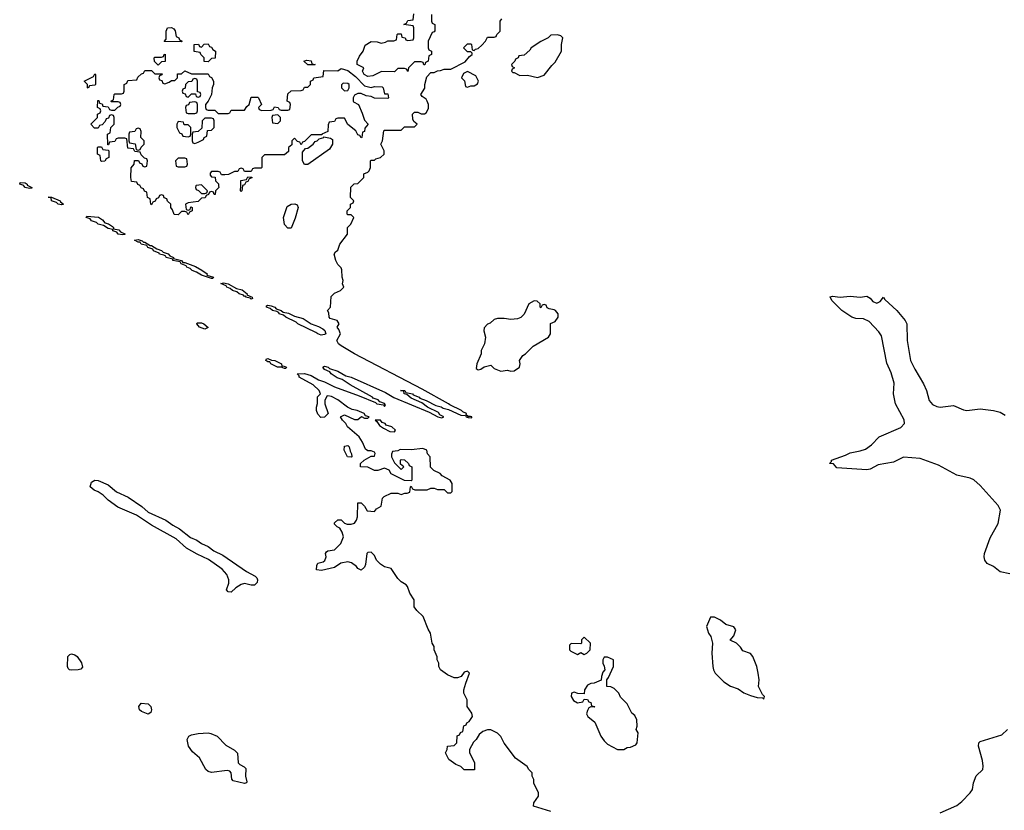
# Model space of a CAD drawing. Header units: inches. Extents: x 2106670 to 2322961, y 36024 to 224899.
# Tile 256 of 256: x 2250418 to 2256336, y 196245 to 200999. Entities that reach past the tile are written whole.
import ezdxf

# ---------------------------------------------------------------- set-up
doc = ezdxf.new("R2010")
doc.units = ezdxf.units.IN
doc.header["$MEASUREMENT"] = 0
doc.layers.add('C2159', color=7, linetype='Continuous')
doc.layers.add('C2250', color=7, linetype='Continuous')

msp = doc.modelspace()

# ---------------------------------------------------------------- linework, layer by layer
at = {"layer": 'C2159', "color": 5}
for points, elevation in [([(2250471.3, 200000), (2250490.9, 199990.9), (2250490, 199986), (2250476, 199984), (2250450, 199989.5), (2250443.3, 200000)], 60), ([(2251613.1, 200000), (2251614, 199990), (2251594, 199970), (2251592.7, 199947.3), (2251587.3, 199947.3), (2251582, 199962), (2251570, 199966), (2251558, 199962), (2251552.7, 199947.3), (2251538, 199942), (2251532.7, 199927.3), (2251510, 199926), (2251490, 199906), (2251430, 199898), (2251414, 199890), (2251418, 199858), (2251430, 199854), (2251442, 199858), (2251447.3, 199872.7), (2251454, 199870), (2251454, 199850), (2251438, 199842), (2251430, 199826), (2251422, 199842), (2251410, 199846), (2251390, 199846), (2251370, 199826), (2251347.3, 199827.3), (2251336.4, 199856.4), (2251326, 199870), (2251326, 199890), (2251307.3, 199907.3), (2251302, 199922), (2251287.3, 199927.3), (2251282, 199942), (2251270, 199946), (2251258, 199942), (2251252.7, 199927.3), (2251238, 199922), (2251232.7, 199907.3), (2251218, 199902), (2251210, 199886), (2251206, 199890), (2251202, 199922), (2251186, 199930), (2251182, 199962), (2251167.3, 199967.3), (2251162, 199982), (2251147.3, 199987.3), (2251142.7, 200000)], 60), ([(2251477.3, 200000), (2251474, 199990), (2251478, 199978), (2251492.7, 199972.7), (2251510, 199954), (2251530, 199954), (2251542, 199958), (2251546, 199970), (2251516, 200000)], 60), ([(2251757.7, 200000), (2251754, 199970), (2251750, 199966), (2251746, 199970), (2251746.6, 200000)], 60), ([(2253610, 196238), (2253506, 196270), (2253508, 196290), (2253535.3, 196330), (2253535.3, 196350), (2253508.4, 196408.4), (2253508, 196430), (2253498, 196450), (2253498, 196470), (2253478, 196490), (2253468.4, 196508.4), (2253398, 196558), (2253329.3, 196649.3), (2253310, 196688), (2253290, 196708), (2253250, 196728), (2253230, 196728), (2253201, 196719), (2253179.6, 196700.4), (2253162, 196670), (2253144.7, 196655.3), (2253122, 196610), (2253122, 196590), (2253151.6, 196531.6), (2253151.3, 196488.7), (2253090, 196488), (2253068.9, 196508.9), (2253040.2, 196520.2), (2252998, 196550), (2252978, 196590), (2252988, 196610), (2252988.4, 196631.6), (2253030, 196634), (2253046, 196650), (2253047.3, 196692.7), (2253062, 196698), (2253067.3, 196712.7), (2253082, 196718), (2253087.3, 196752.7), (2253102, 196758), (2253106, 196770), (2253120.4, 196779.6), (2253139, 196810), (2253135.3, 196830), (2253108, 196870), (2253108, 196910), (2253088, 196950), (2253088, 196970), (2253099, 197010), (2253122, 197070), (2253110, 197082), (2253090, 197075.3), (2253071, 197049), (2253050, 197042), (2253030, 197042), (2252990, 197059), (2252948, 197090), (2252938, 197110), (2252938, 197130), (2252928, 197150), (2252927.3, 197167.3), (2252909, 197209), (2252908.7, 197230), (2252898, 197250), (2252888, 197310), (2252873.6, 197333.6), (2252842, 197410), (2252805.6, 197445.6), (2252789.3, 197469.3), (2252789, 197510), (2252762, 197550), (2252748, 197590), (2252740.4, 197600.4), (2252710, 197618), (2252690, 197638), (2252650, 197698), (2252610, 197708.7), (2252585.6, 197725.6), (2252562, 197750), (2252550, 197778), (2252530, 197798), (2252510, 197795.3), (2252504.7, 197790), (2252496.9, 197723.1), (2252490, 197706), (2252471.1, 197688.9), (2252450, 197698), (2252442, 197710), (2252412.1, 197732.1), (2252390, 197739.3), (2252348.3, 197731.7), (2252310, 197705.2), (2252232.7, 197687.3), (2252202, 197690), (2252203.7, 197716.3), (2252209.4, 197730.6), (2252241.2, 197738.8), (2252252.5, 197747.5), (2252259, 197770), (2252255.3, 197790), (2252261.2, 197798.8), (2252270, 197804.7), (2252310, 197812), (2252348, 197850), (2252360.2, 197879.8), (2252364, 197890), (2252356.5, 197916.5), (2252342, 197942), (2252326, 197950), (2252310, 197966), (2252310, 197974), (2252330, 197992), (2252350, 197991.3), (2252370, 197972), (2252386, 197966), (2252410, 197964.7), (2252430, 197972), (2252442, 197990), (2252448, 198010), (2252450, 198094), (2252470, 198094), (2252490, 198074), (2252506.4, 198046.4), (2252550, 198042), (2252563.1, 198056.9), (2252590, 198074), (2252598, 198122), (2252608.4, 198131.6), (2252650, 198152), (2252690, 198152), (2252710, 198144.7), (2252732.7, 198152.7), (2252747.3, 198152.7), (2252762, 198158), (2252766, 198190), (2252770, 198194), (2252778, 198178), (2252792.7, 198172.7), (2252867.3, 198172.7), (2252890, 198182), (2252910, 198182), (2252930, 198174), (2252970, 198174), (2252990, 198154), (2253010, 198154), (2253018, 198162), (2253018, 198210), (2253006, 198230), (2252956.4, 198256.4), (2252946, 198270), (2252907.3, 198287.3), (2252887.3, 198307.3), (2252886, 198370), (2252868.4, 198388.4), (2252866, 198410), (2252840.4, 198420.4), (2252770, 198413.2), (2252705.4, 198414.6), (2252690, 198406), (2252658, 198402), (2252652.7, 198387.3), (2252652, 198370), (2252670, 198334), (2252710, 198294), (2252726, 198310), (2252706, 198326), (2252706, 198350), (2252710, 198354), (2252730, 198352), (2252754, 198330), (2252758, 198318), (2252774, 198310), (2252774, 198230), (2252770, 198226), (2252730, 198228), (2252650, 198268), (2252638, 198290), (2252610, 198302), (2252570, 198288.7), (2252550, 198288), (2252510, 198308.7), (2252466, 198310), (2252466, 198330), (2252488.9, 198351.1), (2252530, 198374), (2252550, 198374), (2252555.3, 198390), (2252550, 198398), (2252530, 198406), (2252510, 198406), (2252496.4, 198416.4), (2252479, 198459), (2252458, 198490), (2252388, 198550), (2252378, 198570), (2252358, 198590), (2252346, 198610), (2252370, 198622), (2252430, 198594), (2252450, 198594), (2252472.7, 198612.7), (2252490, 198602), (2252510, 198602), (2252518, 198610), (2252496.4, 198616.4), (2252488, 198630), (2252446, 198650), (2252415.3, 198655.3), (2252388.7, 198668.7), (2252330, 198713.2), (2252292.9, 198732.9), (2252270, 198738), (2252264.7, 198735.3), (2252252, 198710), (2252251.3, 198690), (2252272, 198630), (2252250, 198608.7), (2252227.3, 198607.3), (2252210, 198626), (2252202, 198650), (2252202, 198670), (2252208.9, 198691.1), (2252208.9, 198731.1), (2252226, 198750), (2252218, 198770), (2252182.7, 198802.7), (2252098, 198850), (2252098, 198858), (2252086, 198870), (2252130, 198870.6), (2252170, 198859.1), (2252213.2, 198833.2), (2252250, 198820.7), (2252310, 198790.8), (2252457.5, 198737.5), (2252557.3, 198697.3), (2252564.7, 198690), (2252603.6, 198683.6), (2252610, 198674), (2252616.4, 198683.6), (2252611.5, 198691.5), (2252582, 198702), (2252573.3, 198713.3), (2252543.2, 198723.2), (2252539, 198730), (2252403.3, 198803.3), (2252356.2, 198836.2), (2252326.2, 198846.2), (2252289.6, 198869.6), (2252281.2, 198881.2), (2252250, 198895.3), (2252239, 198910), (2252250, 198916.3), (2252271.3, 198910), (2252280.7, 198900.7), (2252330, 198884.9), (2252378.4, 198858.4), (2252410.3, 198850.3), (2252616.5, 198756.5), (2252667.3, 198727.3), (2252879.1, 198639.1), (2252932, 198610), (2252956, 198604), (2252968, 198610), (2252943.1, 198623.1), (2252936, 198636), (2252868.9, 198668.9), (2252834.6, 198694.6), (2252770, 198724), (2252745.2, 198745.2), (2252729.5, 198749.5), (2252727.3, 198767.3), (2252706, 198770), (2252732, 198770), (2252738, 198758), (2252778, 198750), (2252782.8, 198742.8), (2252818, 198730), (2252822.8, 198722.8), (2252862, 198710), (2252918.8, 198678.8), (2252950.5, 198670.5), (2252962.5, 198662.5), (2252995.9, 198655.9), (2253070, 198620.7), (2253098, 198618), (2253102, 198610), (2253113.6, 198606.4), (2253134.6, 198605.4), (2253135.3, 198610), (2253126.8, 198613.2), (2253113.2, 198613.2), (2253102, 198622), (2253104, 198630), (2253080.5, 198640.5), (2253072.7, 198650), (2253002.4, 198682.4), (2252996, 198690), (2252837, 198777), (2252429.8, 198989.8), (2252350, 199037), (2252335.1, 199050), (2252323.7, 199070), (2252346, 199110), (2252336.4, 199136.4), (2252326, 199150), (2252338, 199170), (2252326, 199190), (2252283.1, 199203.1), (2252278, 199210), (2252276.4, 199236.4), (2252268, 199250), (2252286, 199270), (2252290, 199334), (2252310, 199354), (2252346, 199370), (2252366, 199390), (2252358, 199410), (2252362, 199430), (2252355.3, 199450), (2252354, 199494), (2252350, 199506), (2252330, 199526), (2252318, 199550), (2252308, 199590), (2252316.4, 199603.6), (2252330, 199614), (2252342, 199650), (2252388.7, 199710), (2252388, 199750), (2252408, 199770), (2252426, 199810), (2252410, 199826), (2252390, 199826), (2252386, 199830), (2252386, 199850), (2252406, 199870), (2252406, 199890), (2252422, 199898), (2252426, 199910), (2252406, 199930), (2252408.4, 199991.6), (2252415.9, 200000)], 60), ([(2256370, 197667.3), (2256310, 197679.1), (2256271.3, 197710), (2256233.7, 197730), (2256219, 197750), (2256214.3, 197770), (2256215.9, 197790), (2256250, 197883.6), (2256299.3, 197970), (2256312.2, 198050), (2256298.5, 198078.5), (2256190, 198197.6), (2256151.7, 198231.8), (2256130, 198242.4), (2256050, 198259.2), (2255939.9, 198319.9), (2255830, 198361.4), (2255730, 198368.7), (2255670, 198338.2), (2255577.9, 198322.1), (2255530, 198296.5), (2255510, 198292), (2255330, 198305.2), (2255310, 198328), (2255286, 198330), (2255298, 198342), (2255298, 198350), (2255380.5, 198379.5), (2255410, 198394.9), (2255470, 198405.7), (2255502.5, 198417.5), (2255537, 198443), (2255584.2, 198490), (2255714.1, 198545.9), (2255736.1, 198570), (2255733.3, 198593.3), (2255681.2, 198690), (2255670.7, 198750), (2255674.3, 198814.3), (2255656, 198876), (2255630, 198932.7), (2255598.2, 199098.2), (2255582.1, 199122.1), (2255524.1, 199184.1), (2255490, 199200.6), (2255442.8, 199202.8), (2255418.4, 199210), (2255359.5, 199250), (2255299, 199310), (2255288.4, 199331.6), (2255304, 199336), (2255350, 199330.5), (2255410, 199336.4), (2255469.4, 199330.6), (2255510, 199336), (2255530, 199324.7), (2255545.1, 199305.1), (2255570, 199294.8), (2255590, 199304.7), (2255610, 199330.8), (2255616.8, 199316.8), (2255690, 199250.3), (2255740.3, 199190), (2255750.2, 199170), (2255751.1, 199070), (2255771.8, 198950), (2255797.6, 198897.6), (2255851.1, 198810), (2255867.3, 198770), (2255883.2, 198710), (2255904.9, 198684.9), (2255930, 198672.8), (2255950, 198669.3), (2256030, 198678.6), (2256090, 198653), (2256110, 198649.3), (2256190, 198658.2), (2256271.3, 198650), (2256310, 198639.6), (2256340, 198620)], 40), ([(2255949.7, 196230.3), (2256050, 196274.3), (2256081.3, 196298.7), (2256131.5, 196350), (2256144, 196370), (2256149.8, 196410), (2256166.9, 196453.1), (2256206, 196490), (2256209.3, 196510), (2256204.1, 196544.1), (2256181.3, 196630), (2256182.4, 196650), (2256190, 196659.3), (2256321.2, 196698.8), (2256355.3, 196730)], 40)]:
    msp.add_lwpolyline(points, dxfattribs=dict(at, elevation=elevation))
at = {"layer": 'C2159', "color": 5, "elevation": 60}
for points in [[(2250670, 199885.2), (2250648.7, 199890), (2250639.3, 199899.3), (2250609, 199910), (2250608, 199928), (2250588.4, 199931.6), (2250610, 199931.3), (2250662, 199910), (2250663.6, 199903.6), (2250682, 199890)], [(2252030, 199746), (2252010, 199768), (2252004, 199810), (2252025.2, 199874.8), (2252049.3, 199890.7), (2252071.1, 199891.1), (2252084.7, 199884.7), (2252091.3, 199870), (2252073.7, 199806.3), (2252050, 199746)], [(2251035.3, 199704.7), (2251010, 199709.5), (2251002, 199722), (2250978, 199730), (2250978, 199738), (2250950, 199742.7), (2250922, 199762), (2250890, 199769.5), (2250878.9, 199778.9), (2250849, 199790), (2250842, 199802), (2250818, 199810), (2250822, 199818), (2250891, 199811), (2250914.8, 199794.8), (2250930, 199778), (2250951, 199771), (2250975.3, 199755.3), (2250982, 199750), (2250982, 199742), (2251014.4, 199734.4), (2251023.6, 199723.6), (2251050.9, 199710.9), (2251050, 199708)], [(2251162, 199662), (2251170, 199662), (2251202, 199642), (2251210, 199642), (2251242, 199622), (2251270.8, 199610.8), (2251281, 199601), (2251310.7, 199590.7), (2251319.6, 199579.6), (2251342, 199570), (2251342, 199562), (2251390.8, 199550.8), (2251398, 199538), (2251410, 199538), (2251474.4, 199514.4), (2251513.4, 199493.4), (2251544.7, 199470), (2251543.6, 199463.6), (2251582, 199450), (2251578, 199442), (2251570, 199442), (2251510, 199462.7), (2251481.2, 199481.2), (2251455.3, 199490), (2251442.7, 199502.7), (2251422, 199510), (2251419, 199519), (2251388, 199530), (2251382, 199542), (2251338, 199550), (2251338, 199558), (2251298, 199570), (2251296.4, 199576.4), (2251284, 199584), (2251258, 199590), (2251255.3, 199595.3), (2251222, 199610), (2251219, 199619), (2251188, 199630), (2251182, 199642), (2251148, 199650), (2251142, 199662), (2251130, 199662), (2251107.3, 199672.7), (2251130, 199678), (2251154, 199670)], [(2251810, 199318), (2251804, 199324), (2251778, 199330), (2251776.4, 199336.4), (2251770, 199335.3), (2251762.7, 199342.7), (2251738, 199350), (2251722.7, 199362.7), (2251698, 199370), (2251682.7, 199382.7), (2251662, 199390), (2251659, 199399), (2251627.3, 199412.7), (2251643.1, 199416.9), (2251670, 199410.8), (2251722, 199382), (2251754.4, 199374.4), (2251784.7, 199350), (2251783.6, 199343.6), (2251816, 199330), (2251816.9, 199323.1)], [(2252230, 199102.9), (2252209.2, 199110), (2252198.7, 199118.7), (2252090, 199169.6), (2252079.7, 199179.7), (2252018, 199210), (2252002.7, 199222.7), (2251978, 199230), (2251976.4, 199236.4), (2251964, 199244), (2251938, 199250), (2251922.7, 199262.7), (2251902, 199270), (2251902, 199278), (2251910, 199282), (2251930, 199278.8), (2251950.6, 199270.6), (2251959.6, 199259.6), (2251990.5, 199250.5), (2252000.7, 199240.7), (2252033.4, 199233.4), (2252070, 199216), (2252122, 199202), (2252170, 199170.8), (2252214.8, 199154.8), (2252239.8, 199139.8), (2252252, 199130), (2252256.9, 199116.9), (2252258, 199110), (2252250, 199106.6)], [(2253510, 199308), (2253478, 199290), (2253450.8, 199229.2), (2253430.8, 199209.2), (2253410, 199201.2), (2253370, 199195.3), (2253330, 199202), (2253290, 199202), (2253270, 199195.3), (2253245.4, 199174.6), (2253230, 199168), (2253210, 199146), (2253207.1, 199127.1), (2253218, 199090), (2253212, 199050), (2253192, 199010), (2253191.3, 198990), (2253166, 198930), (2253162, 198902), (2253174, 198894), (2253190, 198898), (2253210, 198911.3), (2253250, 198922), (2253270, 198902), (2253310, 198884.7), (2253350, 198891.3), (2253370, 198886), (2253390, 198886.8), (2253421.2, 198910), (2253425.2, 198930), (2253422, 198950), (2253441.2, 198978.8), (2253458, 198990), (2253504, 199036), (2253595.3, 199090), (2253608.7, 199110), (2253608.4, 199171.6), (2253635.5, 199184.5), (2253654, 199210), (2253655.3, 199230), (2253638, 199250), (2253630, 199255.3), (2253600.4, 199260.4), (2253587.3, 199267.3), (2253582, 199282), (2253570, 199286), (2253558, 199282), (2253550, 199266), (2253546, 199270), (2253546, 199290), (2253527.3, 199307.3)], [(2251530, 199137.2), (2251499, 199150), (2251482, 199170), (2251484.7, 199175.3), (2251510, 199175.5), (2251524.7, 199170), (2251550, 199148)], [(2251994, 198914), (2252002, 198918), (2252022, 198910), (2252018, 198902), (2252010, 198902), (2251989.3, 198909.3), (2251968, 198910), (2251928, 198930), (2251922, 198942), (2251910, 198942), (2251898, 198950), (2251900.4, 198959.6), (2251910, 198962), (2251930.7, 198950.7), (2251952, 198950), (2251991.3, 198930)], [(2252586, 198590), (2252554, 198590), (2252563.6, 198583.6), (2252579.6, 198559.6), (2252603.6, 198543.6), (2252642.8, 198522.8), (2252670, 198521), (2252677.2, 198530), (2252655.3, 198550), (2252621.2, 198561.2), (2252615.3, 198570), (2252597.2, 198577.2)], [(2252410, 198368), (2252388, 198370), (2252368, 198410), (2252370, 198434), (2252390, 198438), (2252398, 198430), (2252403.6, 198403.6), (2252412, 198388), (2252414, 198370)], [(2251810, 197598.4), (2251770, 197607.8), (2251750, 197603.6), (2251717.4, 197582.6), (2251690, 197557), (2251670, 197558), (2251661.6, 197570), (2251674, 197610), (2251675.1, 197630), (2251662.5, 197662.5), (2251635.5, 197695.5), (2251553.5, 197753.5), (2251484.2, 197784.2), (2251421.4, 197821.4), (2251357.8, 197877.8), (2251210, 197958.7), (2251119.1, 198019.1), (2251008.5, 198068.5), (2250950, 198109.6), (2250919.5, 198139.5), (2250890, 198159.6), (2250865.2, 198170), (2250841.2, 198190), (2250850, 198218), (2250869.3, 198230.7), (2250890, 198228), (2250950, 198201.6), (2251000.4, 198160.4), (2251070, 198128.4), (2251151.3, 198071.3), (2251190, 198037.6), (2251297.3, 197990), (2251339, 197959), (2251377.8, 197937.7), (2251444.8, 197884.8), (2251482.8, 197870), (2251510.8, 197850), (2251551.6, 197831.5), (2251585.3, 197805.2), (2251638.3, 197778.3), (2251781.3, 197681.3), (2251833, 197653), (2251842.4, 197642.4), (2251848, 197630), (2251845.2, 197614.8), (2251830, 197599.3)], [(2254594, 197406), (2254570, 197406), (2254546, 197350), (2254558, 197310), (2254571, 197291), (2254582, 197250), (2254578, 197190), (2254584, 197110), (2254587.7, 197090), (2254598.8, 197070), (2254650, 197018), (2254690, 196991.3), (2254736, 196976), (2254771.1, 196951.1), (2254810, 196936), (2254850, 196922.8), (2254882, 196922), (2254890, 196914), (2254895.3, 196930), (2254882, 196942), (2254858, 196990), (2254862, 197030), (2254857.2, 197070), (2254849, 197110), (2254824, 197170), (2254810, 197188.7), (2254764, 197204), (2254750, 197226), (2254726, 197250), (2254688.4, 197268.4), (2254710, 197294), (2254722, 197330), (2254710, 197348), (2254662, 197362), (2254630, 197388)], [(2253810, 197286), (2253794, 197270), (2253794, 197250), (2253790, 197246), (2253732.7, 197247.3), (2253722, 197238), (2253722, 197210), (2253730, 197202), (2253770, 197182), (2253790, 197194), (2253810, 197182), (2253826, 197190), (2253846, 197210), (2253848, 197250)], [(2250730, 197087.3), (2250718, 197090), (2250710, 197098), (2250706, 197110), (2250706.6, 197170), (2250718.6, 197181.4), (2250730, 197186.8), (2250750, 197180.7), (2250762.8, 197170), (2250790, 197131.3), (2250795.3, 197104.7), (2250785.4, 197094.6), (2250770, 197089.3)], [(2253950, 197166), (2253930, 197166), (2253922, 197150), (2253922, 197130), (2253931.6, 197111.6), (2253934, 197090), (2253923.6, 197076.4), (2253914, 197050), (2253912.7, 197027.3), (2253871.1, 197008.9), (2253850, 197008), (2253830, 196998), (2253812, 196970), (2253810, 196946), (2253772.7, 196947.3), (2253750, 196955.3), (2253734, 196950), (2253732, 196930), (2253746, 196906), (2253770, 196892), (2253802, 196898), (2253810, 196914), (2253830, 196912), (2253838, 196898), (2253850, 196894), (2253854, 196874), (2253874, 196870), (2253870, 196866), (2253850, 196868), (2253839.6, 196860.4), (2253830, 196846), (2253825.4, 196825.4), (2253832, 196810), (2253875.3, 196775.3), (2253911.1, 196691.1), (2253930, 196662), (2253950, 196642), (2254011.6, 196611.6), (2254048.4, 196611.6), (2254070, 196622), (2254090, 196624.7), (2254122, 196638), (2254128.7, 196650), (2254135.3, 196710), (2254124, 196730), (2254128.7, 196750), (2254128, 196790), (2254114.6, 196814.6), (2254098, 196830), (2254070, 196886), (2254030, 196926), (2254018, 196950), (2253990, 196978), (2253970, 196988), (2253946, 196990), (2253946, 197030), (2253956.4, 197043.6), (2253986, 197110), (2253986, 197150)], [(2251190, 196824), (2251150, 196839), (2251139, 196850), (2251134, 196870), (2251148, 196890), (2251190, 196886), (2251206, 196870), (2251210.8, 196850), (2251206, 196834)], [(2251770, 196405.2), (2251702, 196422), (2251692.9, 196432.9), (2251688.7, 196470), (2251680.4, 196480.4), (2251664, 196484), (2251570, 196472.3), (2251550, 196479.3), (2251537.2, 196490), (2251499.6, 196559.6), (2251456.6, 196596.6), (2251432.7, 196630), (2251425.2, 196670), (2251435.3, 196690), (2251450, 196698.8), (2251490, 196707.3), (2251550, 196710.7), (2251567.1, 196707.1), (2251604.7, 196690), (2251657.3, 196637.3), (2251710, 196606.8), (2251727.7, 196587.7), (2251731, 196530), (2251740.5, 196520.5), (2251767.3, 196507.3), (2251776.3, 196496.3), (2251775.5, 196450), (2251783.6, 196416.4), (2251782, 196410)]]:
    msp.add_lwpolyline(points, close=True, dxfattribs=at)
at = {"layer": 'C2250', "color": 5, "elevation": 60}
for points in [[(2252894, 201030), (2252894, 200990), (2252898, 200978), (2252914, 200970), (2252912.7, 200932.7), (2252910, 200926), (2252898, 200922), (2252874, 200870), (2252874, 200830), (2252878, 200818), (2252894, 200810), (2252894, 200790), (2252878, 200782), (2252874, 200750), (2252858, 200742), (2252852.7, 200727.3), (2252847.3, 200727.3), (2252842, 200742), (2252830, 200746), (2252790, 200746), (2252754, 200710), (2252750, 200688), (2252742, 200702), (2252730, 200706), (2252690, 200706), (2252670, 200686), (2252592.7, 200687.3), (2252539.6, 200660.4), (2252510, 200658), (2252488.7, 200668.7), (2252478, 200690), (2252486, 200710), (2252446, 200730), (2252446, 200750), (2252460.2, 200779.8), (2252482, 200810), (2252493.6, 200846.4), (2252530, 200867.3), (2252566.4, 200866.4), (2252590, 200858), (2252616.4, 200863.6), (2252630, 200872), (2252667.3, 200872.7), (2252682, 200878), (2252686, 200910), (2252690, 200914), (2252710, 200914), (2252714, 200894), (2252734, 200890), (2252738, 200878), (2252750, 200874), (2252782, 200878), (2252786, 200890), (2252786, 200950), (2252782, 200962), (2252726, 200970), (2252742, 200978), (2252750, 200994), (2252782, 200998), (2252786, 201034)], [(2252415.9, 200000), (2252427.3, 200012.7), (2252450, 200014), (2252486, 200050), (2252487.3, 200072.7), (2252510, 200082), (2252518, 200090), (2252526, 200110), (2252526, 200150), (2252530, 200154), (2252550, 200154), (2252558, 200162), (2252586, 200170), (2252608, 200190), (2252608, 200210), (2252588.7, 200250), (2252598, 200270), (2252606, 200330), (2252610, 200334), (2252710, 200334), (2252730, 200354), (2252790, 200354), (2252806, 200370), (2252787.3, 200387.3), (2252780.4, 200400.4), (2252778, 200430), (2252790, 200442), (2252810, 200442), (2252830, 200432), (2252850, 200432), (2252860.4, 200439.6), (2252874.6, 200465.4), (2252875.3, 200490), (2252868, 200510), (2252860.4, 200520.4), (2252836.4, 200536.4), (2252828.7, 200550), (2252853.2, 200586.8), (2252854, 200610), (2252864.7, 200655.3), (2252890, 200682), (2252910, 200682), (2252928.4, 200691.6), (2252947.3, 200692.7), (2252970, 200702), (2253010, 200702), (2253094.6, 200745.4), (2253122, 200778), (2253138, 200790), (2253138, 200798), (2253130, 200806), (2253110, 200806), (2253086, 200830), (2253110, 200854), (2253130, 200854), (2253134, 200850), (2253138, 200818), (2253150, 200814), (2253158, 200822), (2253173.6, 200826.4), (2253194.6, 200845.4), (2253218, 200870), (2253230, 200894), (2253270, 200894), (2253282, 200898), (2253286, 200910), (2253306, 200930), (2253306, 200990), (2253316.4, 201003.6)], [(2251142.7, 200000), (2251142, 200002), (2251127.3, 200007.3), (2251122, 200022), (2251090, 200026), (2251086, 200050), (2251087.3, 200107.3), (2251106, 200130), (2251107.3, 200152.7), (2251132.7, 200152.7), (2251138, 200138), (2251152.7, 200132.7), (2251158, 200118), (2251170, 200114), (2251182, 200118), (2251186, 200150), (2251182, 200162), (2251167.3, 200167.3), (2251147.3, 200187.3), (2251142, 200202), (2251110, 200206), (2251102, 200222), (2251067.3, 200227.3), (2251062, 200282), (2251050, 200286), (2251010, 200286), (2250998, 200282), (2250990, 200266), (2250958, 200262), (2250952.7, 200247.3), (2250947.3, 200247.3), (2250946, 200310), (2250962, 200318), (2250966, 200350), (2250986, 200370), (2250986, 200410), (2250982, 200422), (2250970, 200426), (2250958, 200422), (2250952.7, 200407.3), (2250938, 200402), (2250932.7, 200387.3), (2250912.7, 200367.3), (2250898, 200362), (2250890, 200346), (2250867.3, 200347.3), (2250846, 200370), (2250886, 200410), (2250886, 200430), (2250902, 200438), (2250906, 200450), (2250902, 200462), (2250886, 200470), (2250887.3, 200512.7), (2250892.7, 200512.7), (2250898, 200498), (2250912.7, 200492.7), (2250918, 200478), (2250950, 200474), (2250958, 200458), (2250970, 200454), (2250990, 200454), (2251007.3, 200472.7), (2251022, 200478), (2251026, 200490), (2251022, 200502), (2251010, 200506), (2250970, 200506), (2250966, 200510), (2250982, 200518), (2250986, 200550), (2250990, 200554), (2251030, 200554), (2251042, 200558), (2251046, 200570), (2251046, 200610), (2251062, 200618), (2251067.3, 200632.7), (2251122, 200638), (2251127.3, 200652.7), (2251150, 200674), (2251162, 200678), (2251170, 200694), (2251210, 200694), (2251230, 200674), (2251274, 200674), (2251272.7, 200667.3), (2251258, 200662), (2251254, 200650), (2251258, 200638), (2251272.7, 200632.7), (2251278, 200618), (2251290, 200614), (2251316.4, 200623.6), (2251330, 200634), (2251350, 200634), (2251366, 200650), (2251367.3, 200672.7), (2251390, 200674), (2251410, 200692), (2251450, 200674), (2251550, 200674), (2251558, 200658), (2251571.6, 200651.6), (2251582, 200630), (2251582, 200610), (2251574, 200590), (2251571.6, 200548.4), (2251551.6, 200508.4), (2251534, 200490), (2251534, 200470), (2251538, 200458), (2251550, 200454), (2251590, 200454), (2251610, 200434), (2251670, 200434), (2251682, 200438), (2251690, 200454), (2251770, 200454), (2251783.1, 200476.9), (2251798, 200490), (2251810, 200534), (2251850, 200534), (2251854, 200530), (2251872, 200490), (2251854, 200470), (2251858, 200458), (2251872.7, 200452.7), (2251930, 200454), (2251942, 200458), (2251950, 200474), (2251971.6, 200471.6), (2251978, 200458), (2251990, 200454), (2252030, 200454), (2252042, 200458), (2252046, 200490), (2252042, 200502), (2252026, 200510), (2252030, 200554), (2252050, 200572), (2252110, 200574), (2252122, 200578), (2252130, 200594), (2252150, 200594), (2252166, 200610), (2252166, 200630), (2252182, 200638), (2252186, 200650), (2252242, 200658), (2252246, 200694), (2252330, 200691.3), (2252350, 200704.7), (2252390, 200694), (2252436.9, 200656.9), (2252490, 200602), (2252530, 200591.3), (2252550, 200598), (2252596, 200596), (2252602, 200590), (2252610, 200554), (2252630, 200554), (2252634, 200530), (2252630, 200526), (2252550, 200528), (2252530, 200538), (2252500.4, 200540.4), (2252470, 200555.3), (2252450, 200555.3), (2252430, 200546), (2252422, 200530), (2252422, 200510), (2252424.7, 200504.7), (2252454, 200490), (2252477.3, 200437.3), (2252490, 200394), (2252512, 200370), (2252492.7, 200347.3), (2252490, 200326), (2252478, 200322), (2252474, 200290), (2252470, 200288), (2252462, 200302), (2252450, 200306), (2252438, 200330), (2252389.3, 200369.3), (2252370, 200406), (2252330, 200406), (2252318, 200402), (2252310, 200386), (2252278, 200382), (2252272.7, 200367.3), (2252270, 200326), (2252234, 200310), (2252234, 200306), (2252170, 200306), (2252130, 200266), (2252118, 200262), (2252110, 200246), (2252102, 200262), (2252087.3, 200267.3), (2252070, 200286), (2252054, 200270), (2252052.7, 200247.3), (2252034, 200230), (2252032.7, 200207.3), (2252010, 200186), (2251890, 200186), (2251874, 200170), (2251874, 200110), (2251870, 200106), (2251830, 200106), (2251818, 200102), (2251810, 200086), (2251770, 200086), (2251762, 200102), (2251750, 200106), (2251738, 200102), (2251730, 200086), (2251710, 200086), (2251672, 200068), (2251650, 200066), (2251630, 200066), (2251622, 200082), (2251610, 200086), (2251570, 200086), (2251563.6, 200076.4), (2251563.6, 200063.6), (2251570, 200054), (2251592.7, 200052.7), (2251594, 200030), (2251612, 200012), (2251613.1, 200000)], [(2251746.6, 200000), (2251747.3, 200032.7), (2251782, 200038), (2251790, 200054), (2251812.7, 200052.7), (2251812.7, 200047.3), (2251798, 200042), (2251790, 200026), (2251778, 200022), (2251770, 200006), (2251758, 200002), (2251757.7, 200000)], [(2250443.3, 200000), (2250442, 200002), (2250418, 200010), (2250420.4, 200019.6), (2250450, 200018), (2250462, 200010), (2250463.6, 200003.6), (2250471.3, 200000)], [(2251516, 200000), (2251510, 200006), (2251478, 200002), (2251477.3, 200000)]]:
    msp.add_lwpolyline(points, dxfattribs=at)
for points in [[(2251390, 200866), (2251287.3, 200867.3), (2251298, 200882), (2251298, 200930), (2251306, 200950), (2251330, 200952), (2251343.6, 200943.6), (2251351.6, 200931.6), (2251358, 200898), (2251374, 200890), (2251378, 200878), (2251394, 200870)], [(2251550, 200746), (2251527.3, 200747.3), (2251526, 200770), (2251506, 200790), (2251502, 200802), (2251467.3, 200807.3), (2251466, 200850), (2251492, 200852), (2251498, 200838), (2251510, 200834), (2251527.3, 200852.7), (2251550, 200854), (2251558, 200838), (2251570, 200834), (2251579.6, 200819.6), (2251594, 200810), (2251592.7, 200767.3), (2251570, 200766)], [(2253650, 200908.7), (2253610, 200906), (2253594, 200890), (2253550, 200868), (2253492, 200830), (2253483.6, 200816.4), (2253450, 200786), (2253418, 200782), (2253414, 200770), (2253398, 200762), (2253394, 200750), (2253374, 200730), (2253378, 200718), (2253392, 200710), (2253378, 200702), (2253374, 200690), (2253382, 200682), (2253390, 200682), (2253423.6, 200663.6), (2253470, 200664.7), (2253530, 200651), (2253570, 200666), (2253615.5, 200724.5), (2253636.6, 200743.4), (2253675.3, 200810), (2253674, 200850), (2253682, 200890), (2253670, 200902)], [(2251250, 200726), (2251227.3, 200747.3), (2251226, 200770), (2251230, 200774), (2251270, 200774), (2251282, 200778), (2251286, 200790), (2251292, 200792), (2251292.7, 200747.3), (2251270, 200746)], [(2252150, 200728), (2252126, 200750), (2252144, 200756), (2252170, 200751), (2252174, 200734), (2252194, 200730), (2252190, 200728)], [(2250830, 200588), (2250826, 200590), (2250826, 200610), (2250806, 200630), (2250862, 200658), (2250870, 200674), (2250874, 200670), (2250874, 200610), (2250870, 200606), (2250838, 200602)], [(2253110, 200688), (2253084.7, 200675.3), (2253074, 200650), (2253091.6, 200631.6), (2253098, 200598), (2253110, 200594), (2253130, 200602), (2253150, 200602), (2253170, 200614), (2253175.3, 200630), (2253160.4, 200660.4)], [(2251470, 200646), (2251458, 200642), (2251452.7, 200627.3), (2251430, 200626), (2251414, 200610), (2251412.7, 200587.3), (2251398, 200582), (2251394, 200570), (2251398, 200558), (2251412.7, 200552.7), (2251418, 200538), (2251430, 200534), (2251450, 200554), (2251474, 200554), (2251478, 200538), (2251490, 200534), (2251502, 200538), (2251506, 200550), (2251502, 200562), (2251486, 200566), (2251486, 200630), (2251482, 200642)], [(2252362, 200618), (2252352.7, 200607.3), (2252352, 200590), (2252370, 200572), (2252390, 200574), (2252398, 200590), (2252398, 200610), (2252390, 200615.3)], [(2251470, 200506), (2251438, 200502), (2251432.7, 200487.3), (2251418, 200482), (2251414, 200470), (2251418, 200438), (2251430, 200434), (2251470, 200434), (2251482, 200438), (2251486, 200450), (2251486, 200490), (2251482, 200502)], [(2251370, 200386), (2251362, 200370), (2251362, 200350), (2251378, 200318), (2251392.7, 200312.7), (2251398, 200298), (2251430, 200294), (2251442, 200298), (2251446, 200310), (2251446, 200350), (2251430, 200366), (2251407.3, 200367.3), (2251402, 200382)], [(2251570, 200406), (2251530, 200406), (2251514, 200390), (2251512.7, 200347.3), (2251490, 200326), (2251458, 200322), (2251454, 200310), (2251454, 200270), (2251458, 200258), (2251470, 200254), (2251490, 200262), (2251522, 200278), (2251526, 200290), (2251542, 200298), (2251547.3, 200332.7), (2251570, 200334), (2251586, 200350), (2251586, 200390), (2251582, 200402)], [(2251970, 200426), (2251938, 200422), (2251934, 200410), (2251938, 200378), (2251970, 200374), (2251986, 200390), (2251986, 200410)], [(2251130, 200346), (2251118, 200342), (2251110, 200326), (2251078, 200322), (2251074, 200310), (2251074, 200270), (2251078, 200258), (2251112.7, 200252.7), (2251118, 200218), (2251130, 200214), (2251142, 200218), (2251147.3, 200232.7), (2251166, 200250), (2251166, 200270), (2251146, 200290), (2251147.3, 200327.3), (2251142, 200342)], [(2252129.1, 200129.1), (2252117.2, 200150), (2252118, 200202), (2252136.4, 200223.6), (2252150, 200226), (2252182, 200250), (2252194, 200266), (2252206, 200270), (2252218, 200282), (2252246, 200290), (2252246, 200294), (2252286, 200286), (2252298, 200278), (2252298.8, 200250), (2252279.5, 200220.5), (2252150, 200129.2)], [(2250910, 200146), (2250906, 200150), (2250902, 200182), (2250886, 200190), (2250886, 200230), (2250890, 200234), (2250910, 200234), (2250918, 200218), (2250950, 200214), (2250954, 200210), (2250954, 200170), (2250938, 200162), (2250930, 200148)], [(2251410, 200166), (2251370, 200166), (2251354, 200150), (2251358, 200118), (2251370, 200114), (2251410, 200114), (2251422, 200118), (2251426, 200130), (2251422, 200162)]]:
    msp.add_lwpolyline(points, close=True, dxfattribs=at)

doc.saveas('drawing.dxf')
